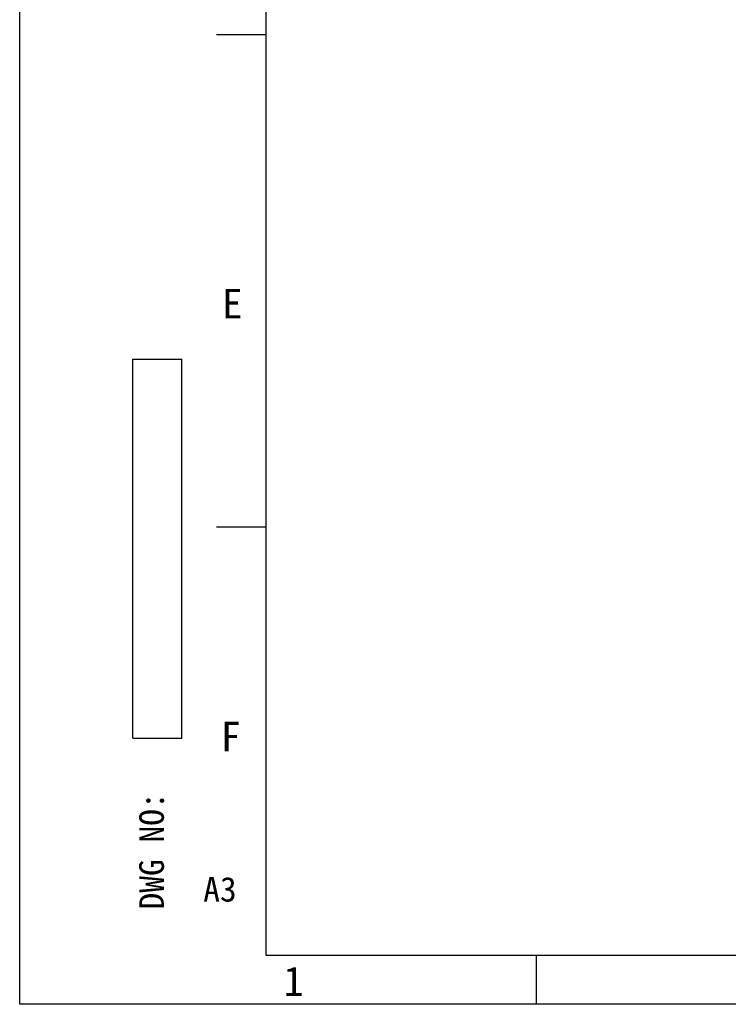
# Model space of a CAD drawing. Header units: millimetres. Extents: x 0 to 420, y 0 to 297.
# Tile 1 of 37: x 0 to 72, y 0 to 100. Entities that reach past the tile are written whole.
import ezdxf

# ---------------------------------------------------------------- set-up
doc = ezdxf.new("R2010")
doc.units = ezdxf.units.MM
doc.header["$LTSCALE"] = 23.1
doc.layers.get('0').update_dxf_attribs({"linetype": 'CONTINUOUS'})
doc.styles.get("Standard").update_dxf_attribs({"font": 'simfang.ttf'})
doc.styles.add('TEXTSTYLE_2', font='simfang.ttf')
doc.styles.add('TEXTSTYLE_3', font='simfang.ttf')

msp = doc.modelspace()

# ---------------------------------------------------------------- linework, layer by layer
at = {"color": 7}
for p, q in [((0, 0), (0, 297)), ((25, 292), (25, 5)), ((20, 98.499), (25, 98.499)), ((11.482, 27.032), (11.482, 65.532)), ((11.482, 65.532), (16.482, 65.532)), ((16.482, 27.032), (16.482, 65.532)), ((20, 48.499), (25, 48.499)), ((11.482, 27.032), (16.482, 27.032)), ((25, 5), (415, 5)), ((52.499, 0), (52.499, 5)), ((420, 0), (0, 0))]:
    msp.add_line(p, q, dxfattribs=at)

# ---------------------------------------------------------------- texts
at = {"color": 3, "style": 'TEXTSTYLE_3'}
for s, p in [('E', (20.589, 69.654)), ('F', (20.427, 25.701)), ('1', (26.818, 0.847))]:
    msp.add_text(s, height=3, dxfattribs=at).set_placement(p)
at = {"color": 3, "style": 'TEXTSTYLE_2'}
msp.add_text('DWG NO:', height=2.5, rotation=90, dxfattribs=at).set_placement((14.652, 9.629))
at = {"color": 3}
msp.add_text('A3', height=2.5, dxfattribs=at).set_placement((18.649, 10.431))

doc.saveas('drawing.dxf')
